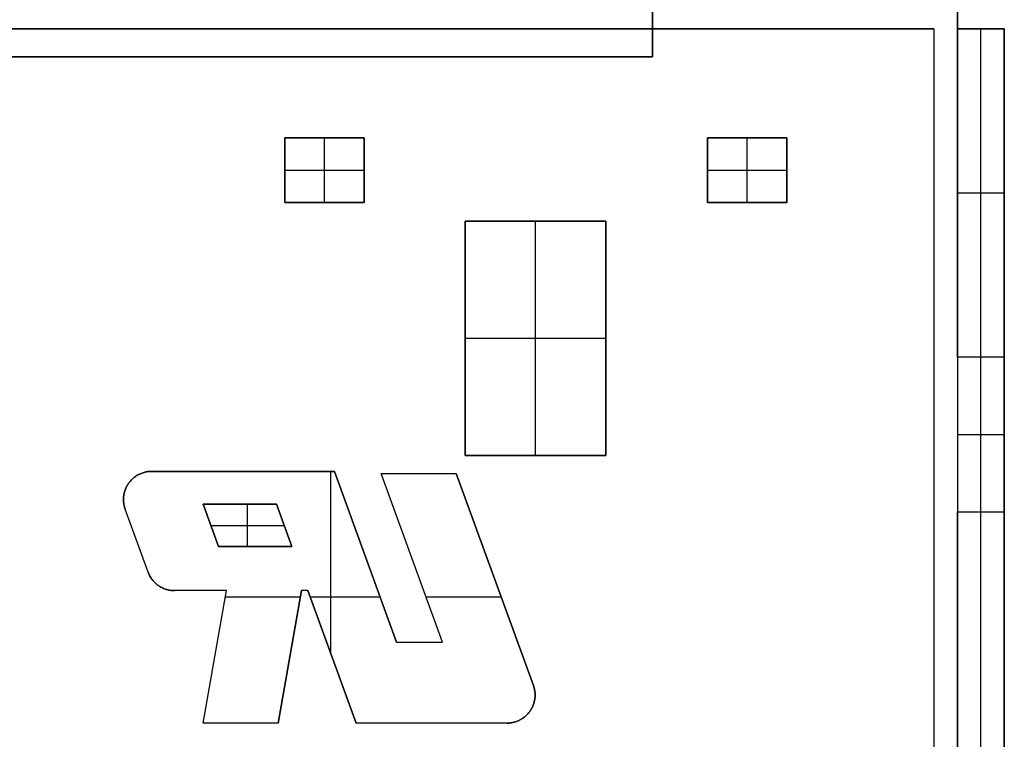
# Model space of a CAD drawing. Header units: millimetres. Extents: x -88 to 88, y -12 to 103.
# Tile 74 of 256: x -57.83 to -52.49, y 12.53 to 16.43. Entities that reach past the tile are written whole.
import ezdxf

# ---------------------------------------------------------------- set-up
doc = ezdxf.new("R2010")
doc.units = ezdxf.units.MM
doc.layers.add('Default', color=7, linetype='Continuous', true_color=0x000000)

msp = doc.modelspace()

# ---------------------------------------------------------------- linework, layer by layer
at = {"layer": 'Default', "color": 254, "true_color": 0xcad1ee}
for points in [[(-54.3962, 16.7854), (-54.3962, 16.2244)], [(-54.3962, 16.5314), (-54.3962, 16.2244)], [(-52.7452, 16.3768), (-52.7452, 16.5314)], [(-54.3962, 16.2244), (-54.3962, 16.4784)], [(-52.7452, 16.4784), (-52.7452, 16.3768)], [(-52.8722, 16.3768), (-68.6202, 16.3768)], [(-52.8722, 16.3768), (-68.6202, 16.3768)], [(-58.3312, 16.3768), (-52.8722, 16.3768)], [(-52.8722, 16.3768), (-52.8722, 7.7413)], [(-52.8722, 16.3768), (-52.8722, 1.6448)], [(-52.8722, 16.3768), (-52.8722, 1.6448)], [(-52.4912, 16.3768), (-52.7452, 16.3768)], [(-52.7452, 16.3768), (-52.4912, 16.3768)], [(-52.7452, 16.3768), (-52.7452, 1.2892)], [(-52.7452, 14.5988), (-52.7452, 16.3768)], [(-52.7452, 16.3768), (-52.4912, 16.3768)], [(-52.4912, 16.3768), (-52.7452, 16.3768)], [(-52.7452, 16.3768), (-52.7452, 1.2892)], [(-52.4912, 16.3768), (-52.7452, 16.3768)], [(-52.7452, 16.3768), (-52.4912, 16.3768)], [(-52.6182, 1.0692), (-52.6182, 16.3768)], [(-52.6182, 14.5988), (-52.6182, 16.3768)], [(-52.4912, 1.2892), (-52.4912, 16.3768)], [(-52.4912, 16.3768), (-52.4912, 1.0352)], [(-52.4912, 14.5988), (-52.4912, 16.3768)], [(-52.4912, 16.3768), (-52.4912, 1.2892)], [(-52.4912, 16.3768), (-52.4912, 1.2892)], [(-52.4912, 16.3768), (-52.4912, 1.0692)], [(-54.3962, 16.2244), (-59.4762, 16.2244)], [(-59.4762, 16.2244), (-54.3962, 16.2244)], [(-54.3962, 16.2244), (-59.4762, 16.2244)], [(-55.9592, 15.7858), (-56.3892, 15.7858)], [(-56.3892, 15.7858), (-56.3892, 15.4358)], [(-56.3892, 15.7858), (-55.9592, 15.7858)], [(-56.3892, 15.4358), (-56.3892, 15.7858)], [(-56.3892, 15.7858), (-55.9592, 15.7858)], [(-56.3892, 15.7858), (-56.3892, 15.4358)], [(-56.1742, 15.4358), (-56.1742, 15.7858)], [(-55.9592, 15.4358), (-55.9592, 15.7858)], [(-55.9592, 15.7858), (-55.9592, 15.4358)], [(-55.9592, 15.7858), (-55.9592, 15.4358)], [(-53.6692, 15.7858), (-54.0992, 15.7858)], [(-54.0992, 15.7858), (-54.0992, 15.4358)], [(-54.0992, 15.7858), (-53.6692, 15.7858)], [(-54.0992, 15.4358), (-54.0992, 15.7858)], [(-54.0992, 15.7858), (-53.6692, 15.7858)], [(-54.0992, 15.7858), (-54.0992, 15.4358)], [(-53.8842, 15.4358), (-53.8842, 15.7858)], [(-53.6692, 15.4358), (-53.6692, 15.7858)], [(-53.6692, 15.7858), (-53.6692, 15.4358)], [(-53.6692, 15.7858), (-53.6692, 15.4358)], [(-56.3892, 15.6108), (-55.9592, 15.6108)], [(-54.0992, 15.6108), (-53.6692, 15.6108)], [(-52.7452, 15.4878), (-52.4912, 15.4878)], [(-56.3892, 15.4358), (-55.9592, 15.4358)], [(-55.9592, 15.4358), (-56.3892, 15.4358)], [(-55.9592, 15.4358), (-56.3892, 15.4358)], [(-54.0992, 15.4358), (-53.6692, 15.4358)], [(-53.6692, 15.4358), (-54.0992, 15.4358)], [(-53.6692, 15.4358), (-54.0992, 15.4358)], [(-54.6502, 15.3354), (-55.4122, 15.3354)], [(-55.4122, 15.3354), (-55.4122, 14.0654)], [(-55.4122, 14.0654), (-55.4122, 15.3354)], [(-55.4122, 15.3354), (-54.6502, 15.3354)], [(-55.4122, 15.3354), (-55.4122, 14.0654)], [(-55.4122, 15.3354), (-54.6502, 15.3354)], [(-55.0312, 14.0654), (-55.0312, 15.3354)], [(-54.6502, 14.0654), (-54.6502, 15.3354)], [(-54.6502, 15.3354), (-54.6502, 14.0654)], [(-54.6502, 15.3354), (-54.6502, 14.0654)], [(-55.4122, 14.7004), (-54.6502, 14.7004)], [(-52.4912, 14.5988), (-52.7452, 14.5988)], [(-52.7452, 14.1797), (-52.4912, 14.1797)], [(-55.4122, 14.0654), (-54.6502, 14.0654)], [(-54.6502, 14.0654), (-55.4122, 14.0654)], [(-54.6502, 14.0654), (-55.4122, 14.0654)], [(-57.1105, 13.9791), (-57.1157, 13.9791), (-57.1209, 13.9788), (-57.1261, 13.9783), (-57.1313, 13.9777), (-57.1364, 13.9769), (-57.1415, 13.976), (-57.1466, 13.9748), (-57.1517, 13.9735), (-57.1566, 13.972), (-57.1616, 13.9703), (-57.1664, 13.9685), (-57.1713, 13.9665), (-57.176, 13.9644), (-57.1807, 13.9621), (-57.1852, 13.9596), (-57.1897, 13.957), (-57.1941, 13.9542), (-57.1984, 13.9513), (-57.2026, 13.9482), (-57.2067, 13.945), (-57.2107, 13.9416), (-57.2146, 13.9381), (-57.2183, 13.9345), (-57.2219, 13.9308), (-57.2254, 13.9269), (-57.2288, 13.9229), (-57.232, 13.9188), (-57.235, 13.9146), (-57.238, 13.9103), (-57.2408, 13.9059), (-57.2434, 13.9014), (-57.2459, 13.8969), (-57.2482, 13.8922), (-57.2503, 13.8875), (-57.2523, 13.8827), (-57.2541, 13.8778), (-57.2558, 13.8728), (-57.2573, 13.8679), (-57.2586, 13.8628), (-57.2598, 13.8578), (-57.2607, 13.8526), (-57.2615, 13.8475), (-57.2621, 13.8423), (-57.2626, 13.8371), (-57.2629, 13.8319), (-57.2629, 13.8267)], [(-57.2629, 13.8267), (-57.2629, 13.8319), (-57.2626, 13.8371), (-57.2621, 13.8423), (-57.2615, 13.8475), (-57.2607, 13.8526), (-57.2598, 13.8578), (-57.2586, 13.8628), (-57.2573, 13.8679), (-57.2558, 13.8728), (-57.2541, 13.8778), (-57.2523, 13.8827), (-57.2503, 13.8875), (-57.2482, 13.8922), (-57.2459, 13.8969), (-57.2434, 13.9014), (-57.2408, 13.9059), (-57.238, 13.9103), (-57.235, 13.9146), (-57.232, 13.9188), (-57.2288, 13.9229), (-57.2254, 13.9269), (-57.2219, 13.9308), (-57.2183, 13.9345), (-57.2146, 13.9381), (-57.2107, 13.9416), (-57.2067, 13.945), (-57.2026, 13.9482), (-57.1984, 13.9513), (-57.1941, 13.9542), (-57.1897, 13.957), (-57.1852, 13.9596), (-57.1807, 13.9621), (-57.176, 13.9644), (-57.1713, 13.9665), (-57.1664, 13.9685), (-57.1616, 13.9703), (-57.1566, 13.972), (-57.1517, 13.9735), (-57.1466, 13.9748), (-57.1415, 13.976), (-57.1364, 13.9769), (-57.1313, 13.9777), (-57.1261, 13.9783), (-57.1209, 13.9788), (-57.1157, 13.9791), (-57.1105, 13.9791)], [(-57.1105, 13.9791), (-57.1157, 13.9791), (-57.1209, 13.9788), (-57.1261, 13.9783), (-57.1313, 13.9777), (-57.1364, 13.9769), (-57.1415, 13.976), (-57.1466, 13.9748), (-57.1517, 13.9735), (-57.1566, 13.972), (-57.1616, 13.9703), (-57.1664, 13.9685), (-57.1713, 13.9665), (-57.176, 13.9644), (-57.1807, 13.9621), (-57.1852, 13.9596), (-57.1897, 13.957), (-57.1941, 13.9542), (-57.1984, 13.9513), (-57.2026, 13.9482), (-57.2067, 13.945), (-57.2107, 13.9416), (-57.2146, 13.9381), (-57.2183, 13.9345), (-57.2219, 13.9308), (-57.2254, 13.9269), (-57.2288, 13.9229), (-57.232, 13.9188), (-57.235, 13.9146), (-57.238, 13.9103), (-57.2408, 13.9059), (-57.2434, 13.9014), (-57.2459, 13.8969), (-57.2482, 13.8922), (-57.2503, 13.8875), (-57.2523, 13.8827), (-57.2541, 13.8778), (-57.2558, 13.8728), (-57.2573, 13.8679), (-57.2586, 13.8628), (-57.2598, 13.8578), (-57.2607, 13.8526), (-57.2615, 13.8475), (-57.2621, 13.8423), (-57.2626, 13.8371), (-57.2629, 13.8319), (-57.2629, 13.8267)], [(-57.1105, 13.9791), (-56.1204, 13.9791)], [(-56.1204, 13.9791), (-57.1105, 13.9791)], [(-56.1204, 13.9791), (-57.1105, 13.9791)], [(-56.139, 12.9887), (-56.139, 13.9791)], [(-56.1204, 13.9791), (-55.7838, 13.0542)], [(-56.1204, 13.9791), (-55.7838, 13.0542)], [(-55.7838, 13.0542), (-56.1204, 13.9791)], [(-55.8667, 13.9686), (-55.4603, 13.9686)], [(-55.8667, 13.9686), (-55.4603, 13.9686)], [(-55.5338, 13.0542), (-55.8667, 13.9686)], [(-55.5338, 13.0542), (-55.8667, 13.9686)], [(-55.8667, 13.9686), (-55.4603, 13.9686)], [(-55.5338, 13.0542), (-55.8667, 13.9686)], [(-55.4603, 13.9686), (-55.0422, 12.82)], [(-55.4603, 13.9686), (-55.0422, 12.82)], [(-55.0422, 12.82), (-55.4603, 13.9686)], [(-57.2537, 13.7746), (-57.2548, 13.7777), (-57.2559, 13.7809), (-57.2568, 13.7841), (-57.2577, 13.7873), (-57.2586, 13.7905), (-57.2593, 13.7937), (-57.26, 13.797), (-57.2606, 13.8003), (-57.2612, 13.8036), (-57.2616, 13.8069), (-57.262, 13.8102), (-57.2624, 13.8135), (-57.2626, 13.8168), (-57.2628, 13.8201), (-57.2629, 13.8234), (-57.2629, 13.8267)], [(-57.2629, 13.8267), (-57.2629, 13.8234), (-57.2628, 13.8201), (-57.2626, 13.8168), (-57.2624, 13.8135), (-57.262, 13.8102), (-57.2616, 13.8069), (-57.2612, 13.8036), (-57.2606, 13.8003), (-57.26, 13.797), (-57.2593, 13.7937), (-57.2586, 13.7905), (-57.2577, 13.7873), (-57.2568, 13.7841), (-57.2559, 13.7809), (-57.2548, 13.7777), (-57.2537, 13.7746)], [(-57.2629, 13.8267), (-57.2629, 13.8219), (-57.2626, 13.8171), (-57.2622, 13.8123), (-57.2617, 13.8075), (-57.261, 13.8027), (-57.2602, 13.7979), (-57.2592, 13.7932), (-57.2581, 13.7885), (-57.2568, 13.7838), (-57.2553, 13.7792), (-57.2537, 13.7746)], [(-57.1295, 13.4333), (-57.2537, 13.7746)], [(-57.1295, 13.4333), (-57.2537, 13.7746)], [(-57.1295, 13.4333), (-57.2537, 13.7746)], [(-56.4346, 13.8009), (-56.8319, 13.8009)], [(-56.7487, 13.5723), (-56.8319, 13.8009)], [(-56.8319, 13.8009), (-56.7487, 13.5723)], [(-56.4346, 13.8009), (-56.8319, 13.8009)], [(-56.7487, 13.5723), (-56.8319, 13.8009)], [(-56.8319, 13.8009), (-56.4346, 13.8009)], [(-56.5916, 13.5723), (-56.5916, 13.8009)], [(-56.4346, 13.8009), (-56.3514, 13.5723)], [(-56.3514, 13.5723), (-56.4346, 13.8009)], [(-56.3514, 13.5723), (-56.4346, 13.8009)], [(-52.7452, 10.5348), (-52.7452, 13.7606)], [(-52.7452, 13.7606), (-52.4912, 13.7606)], [(-52.6182, 10.5348), (-52.6182, 13.7606)], [(-52.4912, 10.5348), (-52.4912, 13.7606)], [(-56.7903, 13.6866), (-56.393, 13.6866)], [(-56.7487, 13.5723), (-56.3514, 13.5723)], [(-56.7487, 13.5723), (-56.3514, 13.5723)], [(-56.3514, 13.5723), (-56.7487, 13.5723)], [(-56.9863, 13.333), (-56.9915, 13.3331), (-56.9967, 13.3334), (-57.0018, 13.3338), (-57.0069, 13.3345), (-57.0121, 13.3352), (-57.0171, 13.3362), (-57.0222, 13.3373), (-57.0272, 13.3386), (-57.0321, 13.3401), (-57.0371, 13.3417), (-57.0419, 13.3435), (-57.0467, 13.3455), (-57.0514, 13.3476), (-57.056, 13.3499), (-57.0606, 13.3524), (-57.0651, 13.355), (-57.0694, 13.3577), (-57.0737, 13.3606), (-57.0779, 13.3636), (-57.082, 13.3668), (-57.086, 13.3701), (-57.0898, 13.3736), (-57.0936, 13.3772), (-57.0972, 13.3809), (-57.1007, 13.3847), (-57.104, 13.3886), (-57.1072, 13.3927), (-57.1103, 13.3968), (-57.1132, 13.4011), (-57.116, 13.4054), (-57.1187, 13.4099), (-57.1212, 13.4144), (-57.1235, 13.419), (-57.1257, 13.4237), (-57.1277, 13.4285), (-57.1295, 13.4333)], [(-57.1295, 13.4333), (-57.1277, 13.4285), (-57.1257, 13.4237), (-57.1235, 13.419), (-57.1212, 13.4144), (-57.1187, 13.4099), (-57.116, 13.4054), (-57.1132, 13.4011), (-57.1103, 13.3968), (-57.1072, 13.3927), (-57.104, 13.3886), (-57.1007, 13.3847), (-57.0972, 13.3809), (-57.0936, 13.3772), (-57.0898, 13.3736), (-57.086, 13.3701), (-57.082, 13.3668), (-57.0779, 13.3636), (-57.0737, 13.3606), (-57.0694, 13.3577), (-57.0651, 13.355), (-57.0606, 13.3524), (-57.056, 13.3499), (-57.0514, 13.3476), (-57.0467, 13.3455), (-57.0419, 13.3435), (-57.0371, 13.3417), (-57.0321, 13.3401), (-57.0272, 13.3386), (-57.0222, 13.3373), (-57.0171, 13.3362), (-57.0121, 13.3352), (-57.0069, 13.3345), (-57.0018, 13.3338), (-56.9967, 13.3334), (-56.9915, 13.3331), (-56.9863, 13.333)], [(-57.1295, 13.4333), (-57.1277, 13.4285), (-57.1257, 13.4237), (-57.1235, 13.419), (-57.1212, 13.4144), (-57.1187, 13.4099), (-57.116, 13.4054), (-57.1132, 13.4011), (-57.1103, 13.3968), (-57.1072, 13.3927), (-57.104, 13.3886), (-57.1007, 13.3847), (-57.0972, 13.3809), (-57.0936, 13.3772), (-57.0898, 13.3736), (-57.086, 13.3701), (-57.082, 13.3668), (-57.0779, 13.3636), (-57.0737, 13.3606), (-57.0694, 13.3577), (-57.0651, 13.355), (-57.0606, 13.3524), (-57.056, 13.3499), (-57.0514, 13.3476), (-57.0467, 13.3455), (-57.0419, 13.3435), (-57.0371, 13.3417), (-57.0321, 13.3401), (-57.0272, 13.3386), (-57.0222, 13.3373), (-57.0171, 13.3362), (-57.0121, 13.3352), (-57.0069, 13.3345), (-57.0018, 13.3338), (-56.9967, 13.3334), (-56.9915, 13.3331), (-56.9863, 13.333)], [(-56.7053, 13.333), (-56.9863, 13.333)], [(-56.7053, 13.333), (-56.9863, 13.333)], [(-56.7053, 13.333), (-56.9863, 13.333)], [(-56.8319, 12.6155), (-56.7053, 13.333)], [(-56.8319, 12.6155), (-56.7053, 13.333)], [(-56.8319, 12.6155), (-56.7053, 13.333)], [(-56.3052, 13.2973), (-56.7116, 13.2973)], [(-56.2989, 13.333), (-56.4255, 12.6155)], [(-56.4255, 12.6155), (-56.2989, 13.333)], [(-56.4255, 12.6155), (-56.2989, 13.333)], [(-56.2643, 13.333), (-56.2989, 13.333)], [(-56.2643, 13.333), (-56.2989, 13.333)], [(-56.2643, 13.333), (-56.2989, 13.333)], [(-56.0032, 12.6155), (-56.2643, 13.333)], [(-56.2643, 13.333), (-56.0032, 12.6155)], [(-56.0032, 12.6155), (-56.2643, 13.333)], [(-55.8723, 13.2973), (-56.2513, 13.2973)], [(-55.2159, 13.2973), (-55.6223, 13.2973)], [(-55.7838, 13.0542), (-55.5338, 13.0542)], [(-55.7838, 13.0542), (-55.5338, 13.0542)], [(-55.7838, 13.0542), (-55.5338, 13.0542)], [(-55.0422, 12.82), (-55.0405, 12.8151), (-55.039, 12.8101), (-55.0376, 12.805), (-55.0364, 12.7999), (-55.0354, 12.7948), (-55.0346, 12.7897), (-55.0339, 12.7845), (-55.0335, 12.7793), (-55.0332, 12.7741), (-55.033, 12.7688), (-55.0331, 12.7636), (-55.0333, 12.7584), (-55.0337, 12.7532), (-55.0343, 12.748), (-55.0351, 12.7428), (-55.036, 12.7377), (-55.0372, 12.7326), (-55.0385, 12.7275), (-55.0399, 12.7225), (-55.0416, 12.7175), (-55.0434, 12.7126), (-55.0454, 12.7078), (-55.0475, 12.703), (-55.0498, 12.6984), (-55.0523, 12.6937), (-55.0549, 12.6892), (-55.0577, 12.6848), (-55.0606, 12.6805), (-55.0637, 12.6762), (-55.0669, 12.6721), (-55.0702, 12.6681), (-55.0737, 12.6642), (-55.0773, 12.6605), (-55.0811, 12.6568), (-55.0849, 12.6533), (-55.0889, 12.6499), (-55.093, 12.6467), (-55.0972, 12.6436), (-55.1015, 12.6406), (-55.106, 12.6378), (-55.1105, 12.6352), (-55.1151, 12.6327), (-55.1197, 12.6304), (-55.1245, 12.6282), (-55.1293, 12.6262), (-55.1342, 12.6243), (-55.1391, 12.6227), (-55.1441, 12.6212), (-55.1492, 12.6198), (-55.1543, 12.6187), (-55.1594, 12.6177), (-55.1646, 12.6169), (-55.1698, 12.6163), (-55.175, 12.6158), (-55.1802, 12.6156), (-55.1854, 12.6155)], [(-55.1854, 12.6155), (-55.1802, 12.6156), (-55.175, 12.6158), (-55.1698, 12.6163), (-55.1646, 12.6169), (-55.1594, 12.6177), (-55.1543, 12.6187), (-55.1492, 12.6198), (-55.1441, 12.6212), (-55.1391, 12.6227), (-55.1342, 12.6243), (-55.1293, 12.6262), (-55.1245, 12.6282), (-55.1197, 12.6304), (-55.1151, 12.6327), (-55.1105, 12.6352), (-55.106, 12.6378), (-55.1015, 12.6406), (-55.0972, 12.6436), (-55.093, 12.6467), (-55.0889, 12.6499), (-55.0849, 12.6533), (-55.0811, 12.6568), (-55.0773, 12.6605), (-55.0737, 12.6642), (-55.0702, 12.6681), (-55.0669, 12.6721), (-55.0637, 12.6762), (-55.0606, 12.6805), (-55.0577, 12.6848), (-55.0549, 12.6892), (-55.0523, 12.6937), (-55.0498, 12.6984), (-55.0475, 12.703), (-55.0454, 12.7078), (-55.0434, 12.7126), (-55.0416, 12.7175), (-55.0399, 12.7225), (-55.0385, 12.7275), (-55.0372, 12.7326), (-55.036, 12.7377), (-55.0351, 12.7428), (-55.0343, 12.748), (-55.0337, 12.7532), (-55.0333, 12.7584), (-55.0331, 12.7636), (-55.033, 12.7688), (-55.0332, 12.7741), (-55.0335, 12.7793), (-55.0339, 12.7845), (-55.0346, 12.7897), (-55.0354, 12.7948), (-55.0364, 12.7999), (-55.0376, 12.805), (-55.039, 12.8101), (-55.0405, 12.8151), (-55.0422, 12.82)], [(-55.1854, 12.6155), (-55.1802, 12.6156), (-55.175, 12.6158), (-55.1698, 12.6163), (-55.1646, 12.6169), (-55.1594, 12.6177), (-55.1543, 12.6187), (-55.1492, 12.6198), (-55.1441, 12.6212), (-55.1391, 12.6227), (-55.1342, 12.6243), (-55.1293, 12.6262), (-55.1245, 12.6282), (-55.1197, 12.6304), (-55.1151, 12.6327), (-55.1105, 12.6352), (-55.106, 12.6378), (-55.1015, 12.6406), (-55.0972, 12.6436), (-55.093, 12.6467), (-55.0889, 12.6499), (-55.0849, 12.6533), (-55.0811, 12.6568), (-55.0773, 12.6605), (-55.0737, 12.6642), (-55.0702, 12.6681), (-55.0669, 12.6721), (-55.0637, 12.6762), (-55.0606, 12.6805), (-55.0577, 12.6848), (-55.0549, 12.6892), (-55.0523, 12.6937), (-55.0498, 12.6984), (-55.0475, 12.703), (-55.0454, 12.7078), (-55.0434, 12.7126), (-55.0416, 12.7175), (-55.0399, 12.7225), (-55.0385, 12.7275), (-55.0372, 12.7326), (-55.036, 12.7377), (-55.0351, 12.7428), (-55.0343, 12.748), (-55.0337, 12.7532), (-55.0333, 12.7584), (-55.0331, 12.7636), (-55.033, 12.7688), (-55.0332, 12.7741), (-55.0335, 12.7793), (-55.0339, 12.7845), (-55.0346, 12.7897), (-55.0354, 12.7948), (-55.0364, 12.7999), (-55.0376, 12.805), (-55.039, 12.8101), (-55.0405, 12.8151), (-55.0422, 12.82)], [(-56.4255, 12.6155), (-56.8319, 12.6155)], [(-56.4255, 12.6155), (-56.8319, 12.6155)], [(-56.4255, 12.6155), (-56.8319, 12.6155)], [(-55.1854, 12.6155), (-56.0032, 12.6155)], [(-55.1854, 12.6155), (-56.0032, 12.6155)], [(-55.1854, 12.6155), (-56.0032, 12.6155)]]:
    msp.add_lwpolyline(points, dxfattribs=at)
at = {"layer": 'Default', "color": 254, "true_color": 0xcad1ee, "extrusion": (1, 0, 0)}
for points in [[(16.3768, -4.9), (16.3768, 7.927)], [(16.3768, -4.0364), (16.3768, 8.0515)], [(16.3768, 8.308), (16.3768, 8.054)], [(16.3768, 8.0515), (16.3768, -4.0364)], [(16.3768, 8.054), (16.3768, 8.308)], [(16.3768, -4.0364), (16.3768, 8.0515)], [(16.3768, 8.308), (16.3768, 8.054)], [(16.2244, 8.308), (16.2244, 8.054)], [(16.2244, 8.308), (16.2244, 8.054)], [(15.7858, -4.9), (15.7858, -8.46)], [(15.7858, -8.46), (15.7858, -4.9)], [(15.7858, -8.46), (15.7858, -4.9)], [(15.7858, -4.9), (15.7858, -8.46)], [(15.7858, -8.46), (15.7858, -4.9)], [(15.7858, -8.46), (15.7858, -4.9)], [(15.6108, -8.46), (15.6108, -4.9)], [(15.6108, -8.46), (15.6108, -4.9)], [(15.6108, -8.46), (15.6108, -4.9)], [(15.6108, -8.46), (15.6108, -4.9)], [(15.4358, -4.9), (15.4358, -8.46)], [(15.4358, -4.9), (15.4358, -8.46)], [(15.4358, -4.9), (15.4358, -8.46)], [(15.3354, -5.281), (15.3354, -4.9)], [(15.3354, -5.281), (15.3354, -4.9)], [(15.3354, -5.281), (15.3354, -4.9)], [(14.7004, -5.281), (14.7004, -4.9)], [(14.7004, -5.281), (14.7004, -4.9)], [(13.7606, -4.8746), (14.5988, -4.0364)], [(13.7606, -4.8746), (14.5988, -4.0364)], [(13.7606, -4.8746), (14.5988, -4.0364)], [(14.0654, -4.9), (14.0654, -5.281)], [(14.0654, -4.9), (14.0654, -5.281)], [(14.0654, -5.281), (14.0654, -4.9)], [(13.9791, 8.308), (13.9791, 8.2572)], [(13.9791, 8.308), (13.9791, 8.2572)], [(13.9791, 8.308), (13.9791, 8.2572)], [(13.9686, 8.308), (13.9686, 8.2572)], [(13.9686, 8.2572), (13.9686, 8.308)], [(13.9686, 8.2572), (13.9686, 8.308)], [(13.8267, 8.308), (13.8267, 8.2572)], [(13.8267, 8.2572), (13.8267, 8.308)], [(13.7746, 8.2572), (13.7746, 8.308)], [(13.8009, 8.308), (13.8009, 8.2572)], [(13.8009, 8.2572), (13.8009, 8.308)], [(13.8009, 8.2572), (13.8009, 8.308)], [(13.6866, 8.2572), (13.6866, 8.308)], [(13.6866, 8.308), (13.6866, 8.2572)], [(13.604, 8.2572), (13.604, 8.308)], [(13.5723, 8.2572), (13.5723, 8.308)], [(13.5723, 8.308), (13.5723, 8.2572)], [(13.5723, 8.308), (13.5723, 8.2572)], [(13.5166, 8.2572), (13.5166, 8.308)], [(13.5114, 8.2572), (13.5114, 8.308)], [(13.4333, 8.308), (13.4333, 8.2572)], [(13.3943, 8.2572), (13.3943, 8.308)], [(13.333, 8.2572), (13.333, 8.308)], [(13.333, 8.2572), (13.333, 8.308)], [(13.333, 8.308), (13.333, 8.2572)], [(13.333, 8.2572), (13.333, 8.308)], [(13.333, 8.2572), (13.333, 8.308)], [(13.333, 8.308), (13.333, 8.2572)], [(13.333, 8.308), (13.333, 8.2572)], [(13.0542, 8.2572), (13.0542, 8.308)], [(13.0542, 8.2572), (13.0542, 8.308)], [(13.0542, 8.2572), (13.0542, 8.308)], [(12.9743, 8.308), (12.9743, 8.2572)], [(12.9743, 8.308), (12.9743, 8.2572)], [(12.9743, 8.2572), (12.9743, 8.308)], [(12.82, 8.2572), (12.82, 8.308)], [(12.7679, 8.2572), (12.7679, 8.308)], [(12.6155, 8.2572), (12.6155, 8.308)], [(12.6155, 8.308), (12.6155, 8.2572)], [(12.6155, 8.308), (12.6155, 8.2572)], [(12.6155, 8.2572), (12.6155, 8.308)], [(12.6155, 8.308), (12.6155, 8.2572)], [(12.6155, 8.308), (12.6155, 8.2572)]]:
    msp.add_lwpolyline(points, dxfattribs=at)
at = {"layer": 'Default', "color": 254, "true_color": 0xcad1ee, "extrusion": (1.4182e-19, 1, -3.53551e-10)}
msp.add_lwpolyline([(56.3892, -4.9), (56.3892, -8.46)], dxfattribs=at)
at = {"layer": 'Default', "color": 254, "true_color": 0xcad1ee, "extrusion": (1, 7.11731e-20, 2.01307e-10)}
msp.add_lwpolyline([(15.4358, -4.9), (15.4358, -8.46)], dxfattribs=at)
at = {"layer": 'Default', "color": 254, "true_color": 0xcad1ee, "extrusion": (1, -9.14331e-20, -2.58614e-10)}
msp.add_lwpolyline([(15.4358, -8.46), (15.4358, -4.9)], dxfattribs=at)

doc.saveas('drawing.dxf')
